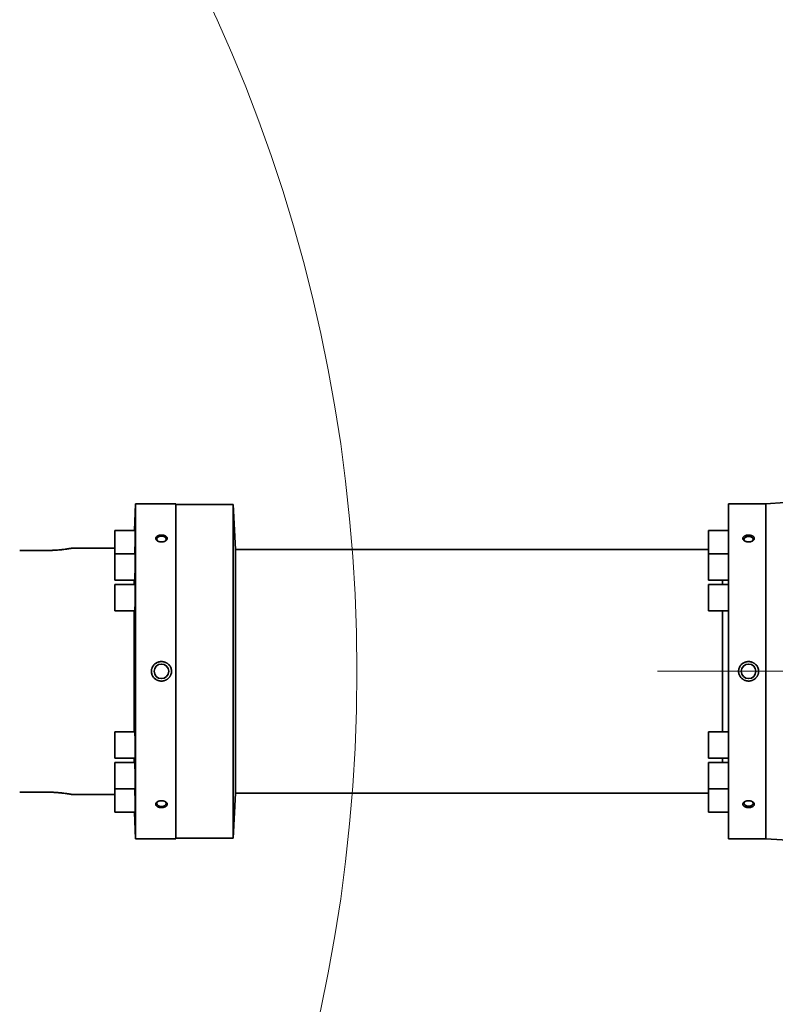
# Model space of a CAD drawing. Header units: millimetres. Extents: x 0 to 14900, y 0 to 10500.
# Tile 49 of 58: x 11774 to 12301, y 5514 to 6202. Entities that reach past the tile are written whole.
import ezdxf

# ---------------------------------------------------------------- set-up
doc = ezdxf.new("R2010")
doc.units = ezdxf.units.MM
doc.header["$LTSCALE"] = 25
doc.styles.add('SLDTEXTSTYLE0', font='TXT', dxfattribs={"width": 0.605})
doc.dimstyles.new('SLDDIMSTYLE1', dxfattribs={"dimtxt": 87.5, "dimasz": 87.5, "dimexe": 0, "dimexo": 0.0625, "dimgap": 21.875, "dimtad": 1, "dimdec": 4, "dimlfac": 25, "dimzin": 12, "dimdsep": 46, "dimtxsty": 'SLDTEXTSTYLE0', "dimsah": 1, "dimcen": 0.09, "dimadec": 1, "dimazin": 3, "dimtfac": 1, "dimtofl": 0, "dimtmove": 0, "dimatfit": 3, "dimfxl": 1, "dimfrac": 2, "dimtolj": 1, "dimtzin": 12, "dimarcsym": 0})
doc.dimstyles.new('SLDDIMSTYLE2', dxfattribs={"dimtxt": 87.5, "dimasz": 87.5, "dimexe": 0, "dimexo": 0.0625, "dimgap": 21.875, "dimtad": 1, "dimdec": 1, "dimrnd": 1e-09, "dimzin": 12, "dimdsep": 46, "dimtxsty": 'SLDTEXTSTYLE0', "dimsah": 1, "dimcen": 0, "dimadec": 0, "dimazin": 3, "dimtfac": 1, "dimtofl": 0, "dimtmove": 0, "dimatfit": 3, "dimfxl": 1, "dimfrac": 2, "dimtolj": 1, "dimtzin": 12, "dimarcsym": 0})

# ---------------------------------------------------------------- blocks, each defined once
blk = doc.blocks.new('_D_6')
at = {"color": 7, "linetype": 'Continuous', "lineweight": 0}
for p, q in [((7841.41, 6286.05), (7563.2, 6335.1)), ((12219.02, 5746.7), (14288.72, 5746.7))]:
    blk.add_line(p, q, dxfattribs=at)
at = {"color": 7, "linetype": 'Continuous', "lineweight": 18}
blk.add_arc((10900.22, 5746.7), 3351, 0, 170, dxfattribs=at)
for points in [[(7600.13, 6328.59), (7628.73, 6412.23), (7604.17, 6416.89)], [(14251.22, 5746.7), (14262.57, 5834.35), (14237.57, 5834.03)]]:
    blk.add_solid(points, dxfattribs=at)
at = {"color": 7, "linetype": 'Continuous', "lineweight": 18, "insert": (11078.26, 9208.14), "char_height": 87.5, "attachment_point": 1, "rotation": 355, "style": 'SLDTEXTSTYLE0'}
blk.add_mtext('170°', dxfattribs=at)
blk = doc.blocks.new('_D_7')
at = {"color": 7, "linetype": 'Continuous', "lineweight": 0}
for p, q in [((12219.02, 5746.7), (14288.59, 5746.7)), ((7841.41, 5207.35), (7563.33, 5158.31))]:
    blk.add_line(p, q, dxfattribs=at)
at = {"color": 7, "linetype": 'Continuous', "lineweight": 18}
blk.add_arc((10900.22, 5746.7), 3350.87, 190, 0, dxfattribs=at)
for points in [[(14251.09, 5746.7), (14237.45, 5659.37), (14262.44, 5659.04)], [(7600.26, 5164.82), (7604.29, 5076.53), (7628.86, 5081.19)]]:
    blk.add_solid(points, dxfattribs=at)
at = {"color": 7, "linetype": 'Continuous', "lineweight": 18, "insert": (11058.59, 2510.11), "char_height": 87.5, "attachment_point": 1, "rotation": 5, "style": 'SLDTEXTSTYLE0'}
blk.add_mtext('170°', dxfattribs=at)
blk = doc.blocks.new('_D_8')
at = {"color": 7, "linetype": 'Continuous', "lineweight": 0}
blk.add_line((12898.4, 8058.92), (10900.22, 5746.7), dxfattribs=at)
at = {"color": 7, "linetype": 'Continuous', "lineweight": 18}
blk.add_solid([(12898.4, 8058.92), (12831.73, 8000.89), (12850.65, 7984.55)], dxfattribs=at)
at = {"color": 7, "linetype": 'Continuous', "lineweight": 18, "insert": (11697.28, 6841.43), "char_height": 87.5, "attachment_point": 1, "rotation": 49.16701, "style": 'SLDTEXTSTYLE0'}
blk.add_mtext('R3056', dxfattribs=at)
blk = doc.blocks.new('_D_9')
at = {"color": 7, "linetype": 'Continuous', "lineweight": 0}
for q in [(12477.2, 6657.17), (10900.22, 5746.7)]:
    blk.add_line((11860.64, 6301.2), q, dxfattribs=at)
at = {"color": 7, "linetype": 'Continuous', "lineweight": 18}
blk.add_solid([(11860.64, 6301.2), (11942.67, 6334.12), (11930.17, 6355.77)], dxfattribs=at)
at = {"color": 7, "linetype": 'Continuous', "lineweight": 18, "insert": (12114.15, 6577.74), "char_height": 87.5, "attachment_point": 1, "rotation": 30, "style": 'SLDTEXTSTYLE0'}
blk.add_mtext('R1109', dxfattribs=at)

msp = doc.modelspace()

# ---------------------------------------------------------------- linework, layer by layer
at = {"color": 7, "linetype": 'Continuous', "lineweight": 35}
for p, q in [((11854.630937, 5863.6968502), (11853.9796862, 5845.0474667)), ((11882.7182389, 5863.6968502), (11854.630937, 5863.6968502)), ((11854.630937, 5629.6968502), (11854.630937, 5863.6968502)), ((11882.7182389, 5629.6968502), (11882.7182389, 5863.6968502)), ((11922.7182389, 5863.1968502), (11882.7182389, 5863.1968502)), ((11924.369084, 5831.6968502), (11922.7182389, 5863.1968502)), ((11922.7182389, 5863.1968502), (11922.7182389, 5746.6968502)), ((12294.7182389, 5863.6968502), (12268.7182389, 5863.6968502)), ((12268.7182389, 5629.6968502), (12268.7182389, 5863.6968502)), ((12308.0993858, 5864.5152762), (12294.7182389, 5863.6968502)), ((12294.7182389, 5863.6968502), (12294.7182389, 5629.6968502)), ((11854.4615713, 5845.0474667), (11840.130937, 5845.0474667)), ((11840.130937, 5845.0474667), (11840.130937, 5828.6788486)), ((12268.7182389, 5845.0474667), (12254.630937, 5845.0474667)), ((12254.630937, 5845.0474667), (12254.630937, 5828.6788486)), ((11840.130937, 5832.6968502), (11810.0728493, 5832.6968502)), ((12254.630937, 5831.6968502), (11924.369084, 5831.6968502)), ((11924.369084, 5661.6968502), (11924.369084, 5831.6968502)), ((11793.7182389, 5831.1408479), (11773.7182389, 5831.1408479)), ((11854.4615713, 5828.6788486), (11840.130937, 5828.6788486)), ((11840.130937, 5828.6788486), (11840.130937, 5810.3788486)), ((12268.7182389, 5828.6788486), (12254.630937, 5828.6788486)), ((12254.630937, 5828.6788486), (12254.630937, 5810.3788486)), ((11840.130937, 5810.3788486), (11853.9237241, 5810.3788486)), ((11854.4615713, 5807.3468502), (11840.130937, 5807.3468502)), ((11840.130937, 5807.3468502), (11840.130937, 5789.0468502)), ((11853.5483931, 5807.3468502), (11853.5483931, 5810.3788486)), ((12254.630937, 5810.3788486), (12268.7182389, 5810.3788486)), ((12268.7182389, 5807.3468502), (12254.630937, 5807.3468502)), ((12254.630937, 5807.3468502), (12254.630937, 5789.0468502)), ((12264.5309328, 5810.3788486), (12264.5309328, 5807.3468502)), ((12264.5408335, 5810.3788486), (12264.5408335, 5807.3468502)), ((11840.130937, 5789.0468502), (11853.9934356, 5789.0468502)), ((11853.5483931, 5704.3468502), (11853.5483931, 5789.0468502)), ((12254.630937, 5789.0468502), (12268.7182389, 5789.0468502)), ((12264.5309328, 5789.0468502), (12264.5309328, 5704.3468502)), ((12264.5408335, 5789.0468502), (12264.5408335, 5704.3468502)), ((11922.7182389, 5746.6968502), (11922.7182389, 5630.1968502)), ((11853.9938621, 5704.3468502), (11840.130937, 5704.3468502)), ((11840.130937, 5704.3468502), (11840.130937, 5686.0468502)), ((12268.7182389, 5704.3468502), (12254.630937, 5704.3468502)), ((12254.630937, 5704.3468502), (12254.630937, 5686.0468502)), ((11840.130937, 5686.0468502), (11854.4615713, 5686.0468502)), ((11853.9238006, 5683.0148517), (11840.130937, 5683.0148517)), ((11840.130937, 5683.0148517), (11840.130937, 5664.7148517)), ((11853.5483931, 5683.0148517), (11853.5483931, 5686.0468502)), ((12254.630937, 5686.0468502), (12268.7182389, 5686.0468502)), ((12268.7182389, 5683.0148517), (12254.630937, 5683.0148517)), ((12254.630937, 5683.0148517), (12254.630937, 5664.7148517)), ((12264.5309328, 5686.0468502), (12264.5309328, 5683.0148517)), ((12264.5408335, 5686.0468502), (12264.5408335, 5683.0148517)), ((11793.7182389, 5662.2528524), (11773.7182389, 5662.2528524)), ((11810.0728493, 5660.6968502), (11840.130937, 5660.6968502)), ((11840.130937, 5664.7148517), (11854.4615713, 5664.7148517)), ((11840.130937, 5664.7148517), (11840.130937, 5648.3462336)), ((11922.7182389, 5630.1968502), (11924.369084, 5661.6968502)), ((11924.369084, 5661.6968502), (12254.630937, 5661.6968502)), ((12254.630937, 5664.7148517), (12268.7182389, 5664.7148517)), ((12254.630937, 5664.7148517), (12254.630937, 5648.3462336)), ((11840.130937, 5648.3462336), (11854.4615713, 5648.3462336)), ((11853.9796862, 5648.3462336), (11854.630937, 5629.6968502)), ((12254.630937, 5648.3462336), (12268.7182389, 5648.3462336)), ((11854.630937, 5629.6968502), (11882.7182389, 5629.6968502)), ((11882.7182389, 5630.1968502), (11922.7182389, 5630.1968502)), ((12268.7182389, 5629.6968502), (12294.7182389, 5629.6968502)), ((12294.7182389, 5629.6968502), (12343.8986708, 5626.6888461))]:
    msp.add_line(p, q, dxfattribs=at)
at = {"color": 7, "linetype": 'Continuous', "lineweight": 35, "flags": 128}
for points in [[(11874.8985094, 5837.4351403), (11875.5646049, 5837.8912779), (11876.0141998, 5838.515242), (11876.1066262, 5839.1942669), (11875.8318682, 5839.8547698), (11875.2197002, 5840.425175), (11874.3364601, 5840.8436701), (11873.2778605, 5841.0649048), (11872.1586173, 5841.0649048), (11871.1000178, 5840.8436701), (11870.2167776, 5840.425175), (11869.6046096, 5839.8547698), (11869.3298516, 5839.1942669), (11869.422278, 5838.515242), (11869.8718729, 5837.8912779), (11870.5379684, 5837.4351403)], [(12280.6341568, 5837.406039), (12280.3271362, 5837.5841915), (12279.7419756, 5838.1294318), (12279.4793393, 5838.7607948), (12279.5676881, 5839.4098628), (12279.9974479, 5840.006299), (12280.7220476, 5840.4854705), (12281.6629656, 5840.7954514), (12282.7182389, 5840.9026506)], [(12282.7182389, 5840.9026506), (12283.7735122, 5840.7954514), (12284.7144302, 5840.4854705), (12285.43903, 5840.006299), (12285.8687898, 5839.4098628), (12285.9571385, 5838.7607948), (12285.6945022, 5838.1294318), (12285.1093416, 5837.5841915), (12284.9839186, 5837.5057232)], [(11870.5379684, 5655.95856), (11870.2167776, 5655.772185), (11869.6046096, 5655.2017799), (11869.3298516, 5654.541277), (11869.422278, 5653.8622521), (11869.8718729, 5653.238288), (11870.6299157, 5652.7370009), (11871.6142607, 5652.4127132), (11872.7182389, 5652.3005663)], [(11872.7182389, 5652.3005663), (11873.8222171, 5652.4127132), (11874.8065621, 5652.7370009), (11875.5646049, 5653.238288), (11876.0141998, 5653.8622521), (11876.1066262, 5654.541277), (11875.8318682, 5655.2017799), (11875.2197002, 5655.772185), (11875.0653556, 5655.8678394)], [(12280.6341568, 5655.9876613), (12280.3271362, 5655.8095088), (12279.7419756, 5655.2642686), (12279.4793393, 5654.6329055), (12279.5676881, 5653.9838375), (12279.9974479, 5653.3874013), (12280.7220476, 5652.9082299), (12281.6629656, 5652.5982489), (12282.7182389, 5652.4910497)], [(12282.7182389, 5652.4910497), (12283.7735122, 5652.5982489), (12284.7144302, 5652.9082299), (12285.43903, 5653.3874013), (12285.8687898, 5653.9838375), (12285.9571385, 5654.6329055), (12285.6945022, 5655.2642686), (12285.1093416, 5655.8095088), (12284.9575903, 5655.9033876)]]:
    msp.add_lwpolyline(points, dxfattribs=at)
at = {"color": 7, "linetype": 'Continuous', "lineweight": 35}
for centre in [(11872.7182389, 5746.6968502), (12282.7182389, 5746.6968502)]:
    msp.add_circle(centre, 5.1, dxfattribs=at)
at = {"color": 7, "linetype": 'Continuous', "lineweight": 18}
for radius in [3056, 1109]:
    msp.add_arc((10900.2182389, 5746.6968502), radius, 190, 170, dxfattribs=at)
at = {"color": 7, "linetype": 'Continuous', "lineweight": 35}
for points, knots in [([(11854.0343044, 5828.6788486), (11854.0362979, 5828.7144638), (11854.0466642, 5828.8996653), (11854.0749235, 5829.4592087), (11854.1107304, 5830.2282493), (11854.144466, 5831.0288645), (11854.1735295, 5831.7533481), (11854.2089524, 5832.6923627), (11854.2537996, 5833.9883464), (11854.2920138, 5835.2064329), (11854.3218618, 5836.236347), (11854.3430245, 5837.0088223), (11854.3692662, 5838.0246107), (11854.3925263, 5839.0159986), (11854.4122684, 5839.9575273), (11854.4252594, 5840.634611), (11854.4363211, 5841.2746776), (11854.4455496, 5841.8831986), (11854.4527338, 5842.4472393), (11854.4595647, 5843.1348014), (11854.4622904, 5843.723537), (11854.4608211, 5844.1978525), (11854.4565497, 5844.5924546), (11854.448326, 5844.8720247), (11854.4356226, 5845.0051205), (11854.4281773, 5845.0637734), (11854.4226316, 5845.0402823), (11854.421754, 5845.0365651)], [0, 0, 0, 0, 0.0079876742, 0.0415364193, 0.1094059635, 0.1440498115, 0.1691810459, 0.2199168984, 0.2801668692, 0.347459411, 0.3816162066, 0.416271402, 0.4498165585, 0.5176800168, 0.5523220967, 0.5858798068, 0.619672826, 0.6537371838, 0.6883608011, 0.7219030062, 0.7896687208, 0.8242758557, 0.8578103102, 0.9255600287, 0.9601585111, 0.9936955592, 1, 1, 1, 1]), ([(11869.6587346, 5841.0622803), (11869.5361032, 5840.9711148), (11869.289095, 5840.7874862), (11869.0017664, 5840.4606598), (11868.827744, 5840.1586997), (11868.738189, 5839.8958982), (11868.6801706, 5839.5972291), (11868.6978654, 5839.2581984), (11868.8396346, 5838.8305554), (11869.0592998, 5838.479407), (11869.394776, 5838.1280839), (11869.7083453, 5837.8864575), (11870.0268215, 5837.6945022), (11870.3721165, 5837.5181499), (11870.7528941, 5837.3683976), (11871.1598071, 5837.2492936), (11871.478288, 5837.175694), (11871.8058086, 5837.1190103), (11872.139758, 5837.0796472), (11872.4812996, 5837.0578404), (11872.8243425, 5837.0543921), (11873.1660054, 5837.0691787), (11873.5047988, 5837.1019324), (11873.8420598, 5837.1532728), (11874.1707354, 5837.2225926), (11874.4869812, 5837.3086721), (11874.789189, 5837.4105766), (11875.0797867, 5837.5294216), (11875.3515114, 5837.6626271), (11875.6023584, 5837.8085896), (11875.8307915, 5837.9655922), (11876.0392882, 5838.1356858), (11876.2814041, 5838.3727445), (11876.472968, 5838.6261128), (11876.6096819, 5838.8888551), (11876.7083403, 5839.1551018), (11876.7509637, 5839.425494), (11876.7374771, 5839.6932164), (11876.6865573, 5839.9575527), (11876.5805442, 5840.2152514), (11876.4230159, 5840.4598821), (11876.2073943, 5840.7248267), (11875.8947544, 5840.9967952), (11875.4371437, 5841.2782718), (11875.0410582, 5841.4591481), (11874.6578467, 5841.5927665), (11874.354824, 5841.6791364), (11874.0398323, 5841.7505373), (11873.7155668, 5841.8064985), (11873.3809444, 5841.8469513), (11873.0411593, 5841.8709232), (11872.699039, 5841.8782763), (11872.3573423, 5841.8690842), (11872.0145227, 5841.842979), (11871.6776478, 5841.8001024), (11871.3494977, 5841.7410212), (11871.0314558, 5841.6661879), (11870.7215464, 5841.5746882), (11870.3783951, 5841.4497522), (11870.0117138, 5841.2846614), (11869.7767986, 5841.136662), (11869.6587346, 5841.0622803)], [0, 0, 0, 0, 0.0235173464, 0.047369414, 0.0736653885, 0.0869804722, 0.1005197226, 0.1330456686, 0.1529917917, 0.1854245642, 0.2053034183, 0.2314364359, 0.2446608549, 0.258094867, 0.2846121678, 0.2980662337, 0.3117099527, 0.325136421, 0.3386553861, 0.3523171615, 0.3661743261, 0.3796702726, 0.3932597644, 0.4071449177, 0.4211325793, 0.4346679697, 0.4482992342, 0.4620799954, 0.4760663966, 0.489464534, 0.5029585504, 0.5166023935, 0.5304524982, 0.5568906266, 0.5703159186, 0.583943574, 0.6100103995, 0.6232079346, 0.6366249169, 0.6625461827, 0.6756786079, 0.6889524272, 0.721543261, 0.741514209, 0.7679183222, 0.7812796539, 0.7948525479, 0.8082215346, 0.8216823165, 0.8352846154, 0.8490803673, 0.8626006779, 0.8762149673, 0.8899748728, 0.9039344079, 0.9174378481, 0.9310358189, 0.9449335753, 0.95893569, 0.9793618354, 1, 1, 1, 1]), ([(12279.6775223, 5841.0528429), (12279.8120283, 5841.1366864), (12280.082906, 5841.3055365), (12280.5838751, 5841.5176319), (12281.0575557, 5841.661345), (12281.478012, 5841.7513813), (12281.8042071, 5841.803679), (12282.1370437, 5841.8399106), (12282.4738002, 5841.8599629), (12282.8158822, 5841.8636239), (12283.213408, 5841.8482953), (12283.663647, 5841.8030014), (12284.1013863, 5841.7248622), (12284.4695234, 5841.6329463), (12284.7712574, 5841.5390051), (12285.0567361, 5841.4309865), (12285.3284982, 5841.3074625), (12285.6614033, 5841.1265892), (12285.9528624, 5840.9209787), (12286.1957103, 5840.69565), (12286.4031585, 5840.4596439), (12286.5582522, 5840.2084851), (12286.6578809, 5839.9483964), (12286.7271707, 5839.652302), (12286.7226127, 5839.3152047), (12286.6073218, 5838.9211226), (12286.4500113, 5838.6328973), (12286.2607901, 5838.3899444), (12286.0386345, 5838.1561431), (12285.7697507, 5837.9391608), (12285.460537, 5837.7442025), (12285.1241557, 5837.5643537), (12284.751607, 5837.4103685), (12284.3520446, 5837.2863878), (12284.0385956, 5837.2087914), (12283.7155499, 5837.1478262), (12283.3854888, 5837.1039353), (12283.0472545, 5837.0773403), (12282.6502335, 5837.0675192), (12282.1951422, 5837.0865545), (12281.7462223, 5837.1417867), (12281.3635896, 5837.2162592), (12281.0462142, 5837.2971435), (12280.7421312, 5837.3939889), (12280.448945, 5837.5078503), (12280.1739017, 5837.6362995), (12279.9190557, 5837.7777853), (12279.686007, 5837.9306346), (12279.4722688, 5838.0968187), (12279.2225006, 5838.3292006), (12279.0223275, 5838.5786155), (12278.8763027, 5838.8382196), (12278.7679912, 5839.1018549), (12278.7152246, 5839.3704365), (12278.7183539, 5839.6371569), (12278.7588129, 5839.90095), (12278.8543378, 5840.1588379), (12279.0013312, 5840.4044448), (12279.1593451, 5840.6099645), (12279.375607, 5840.8319399), (12279.5765722, 5840.9789805), (12279.6775223, 5841.0528429)], [0, 0, 0, 0, 0.0235131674, 0.0473524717, 0.0739982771, 0.087518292, 0.1012297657, 0.1146933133, 0.1282498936, 0.1419502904, 0.1558475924, 0.1761749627, 0.1968282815, 0.210826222, 0.2243366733, 0.2379431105, 0.2516993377, 0.265661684, 0.2924305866, 0.3060242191, 0.3198235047, 0.346178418, 0.3595238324, 0.373094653, 0.4056444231, 0.4256058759, 0.4515358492, 0.4646718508, 0.4779484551, 0.5040599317, 0.51727356, 0.5306967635, 0.557183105, 0.5706214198, 0.5842490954, 0.5976619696, 0.6111671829, 0.6248149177, 0.6386576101, 0.6589632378, 0.6795927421, 0.693572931, 0.7071110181, 0.720744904, 0.7345281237, 0.7485167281, 0.7619261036, 0.775431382, 0.7890865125, 0.8029479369, 0.8294164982, 0.842857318, 0.8565008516, 0.8825914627, 0.8958012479, 0.9092310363, 0.9351573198, 0.9482925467, 0.9615694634, 0.9806953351, 1, 1, 1, 1]), ([(11810.0728493, 5832.6945444), (11810.0763449, 5832.6952027), (11810.0915154, 5832.6980596), (11810.0006761, 5832.6809372), (11809.7354548, 5832.631424), (11809.2415745, 5832.5408439), (11808.5431704, 5832.4189199), (11807.9169067, 5832.3136732), (11807.1974363, 5832.198183), (11806.378649, 5832.0738678), (11805.1661498, 5831.9016964), (11803.7816448, 5831.7268899), (11802.2566681, 5831.564416), (11800.8450804, 5831.4334308), (11799.0863462, 5831.3013374), (11797.2969226, 5831.2104695), (11795.480212, 5831.1526281), (11794.3934795, 5831.1453624), (11793.7182389, 5831.1408479)], [0, 0, 0, 0, 0.0162002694, 0.0703087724, 0.1219574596, 0.2262960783, 0.2795625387, 0.3315361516, 0.3838632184, 0.4367324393, 0.4903409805, 0.5965224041, 0.6504069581, 0.705067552, 0.7851297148, 0.873191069, 0.9212073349, 1, 1, 1, 1]), ([(11853.9237241, 5810.3809168), (11853.9241594, 5810.3802353), (11853.9310122, 5810.3695065), (11853.9529934, 5810.4260402), (11853.9837643, 5810.592882), (11854.0168509, 5810.8987783), (11854.0509961, 5811.2842327), (11854.0864838, 5811.7894485), (11854.1201468, 5812.3641344), (11854.1493276, 5812.909771), (11854.185142, 5813.6537797), (11854.2309625, 5814.7483383), (11854.2705018, 5815.8441), (11854.3017279, 5816.8138406), (11854.3240533, 5817.5630732), (11854.3519935, 5818.5772159), (11854.3771659, 5819.610653), (11854.3989894, 5820.6373397), (11854.4136173, 5821.3992918), (11854.4263716, 5822.1438209), (11854.4373662, 5822.8775848), (11854.4463586, 5823.5855663), (11854.4556389, 5824.488041), (11854.4608713, 5825.3252545), (11854.4619032, 5826.0752687), (11854.460154, 5826.7631431), (11854.4542534, 5827.3521862), (11854.4442885, 5827.8269442), (11854.4316498, 5828.2220807), (11854.4152678, 5828.5021835), (11854.3948984, 5828.6360144), (11854.3832305, 5828.6949632), (11854.3756358, 5828.671414), (11854.3743951, 5828.6675668)], [0, 0, 0, 0, 0.0017970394, 0.0282911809, 0.0818167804, 0.1091505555, 0.1356383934, 0.1892235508, 0.2165758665, 0.2364194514, 0.2764803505, 0.324053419, 0.3771922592, 0.4041647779, 0.431530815, 0.458021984, 0.5116148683, 0.5389722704, 0.5654737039, 0.5921609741, 0.6190625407, 0.6464058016, 0.6728941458, 0.7264089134, 0.7537383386, 0.7802189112, 0.8337177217, 0.8610386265, 0.8875193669, 0.9410182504, 0.968338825, 0.9948276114, 1, 1, 1, 1]), ([(11853.9934356, 5789.0486716), (11853.9938996, 5789.0480784), (11854.0100896, 5789.0273812), (11854.036285, 5789.1222272), (11854.0712457, 5789.3355234), (11854.0980449, 5789.5649046), (11854.1249542, 5789.8536446), (11854.1517643, 5790.1997833), (11854.178694, 5790.6066506), (11854.209574, 5791.143282), (11854.2450663, 5791.8633634), (11854.2778208, 5792.6550901), (11854.3049531, 5793.4043182), (11854.3261136, 5794.0482265), (11854.3468407, 5794.7470187), (11854.3663616, 5795.4781347), (11854.390174, 5796.4739346), (11854.4107129, 5797.499215), (11854.4275762, 5798.5287505), (11854.44189, 5799.555067), (11854.4523021, 5800.5672885), (11854.4586267, 5801.5405579), (11854.4621719, 5802.4818229), (11854.4615456, 5803.3669724), (11854.4567853, 5804.1744385), (11854.4492619, 5804.9249207), (11854.4376608, 5805.5834994), (11854.4222439, 5806.1345597), (11854.4043152, 5806.6096838), (11854.3828044, 5806.9694447), (11854.3580402, 5807.1981592), (11854.3368682, 5807.3287274), (11854.3203153, 5807.3206194), (11854.3114011, 5807.316253)], [0, 0, 0, 0, 0.0015683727, 0.0547213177, 0.081627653, 0.1089748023, 0.1354709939, 0.1621524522, 0.1891208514, 0.2164823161, 0.2563076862, 0.3000995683, 0.3239698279, 0.3504623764, 0.3771403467, 0.4041055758, 0.4314643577, 0.4846107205, 0.5115143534, 0.5388597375, 0.5919906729, 0.618868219, 0.6461992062, 0.6993114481, 0.7261793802, 0.7535003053, 0.8066090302, 0.8334750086, 0.860793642, 0.913915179, 0.9407875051, 0.9681123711, 1, 1, 1, 1]), ([(11879.7182389, 5746.6968502), (11879.7154417, 5746.8384203), (11879.7053903, 5747.3471429), (11879.5698898, 5748.2257268), (11879.2249556, 5749.2862393), (11878.7026877, 5750.2822096), (11878.0237222, 5751.1799244), (11877.3358694, 5751.8318198), (11876.7235615, 5752.2842643), (11876.2326409, 5752.5880788), (11875.7160834, 5752.851847), (11875.1758885, 5753.0742203), (11874.612785, 5753.2534606), (11874.0338394, 5753.385975), (11873.4456857, 5753.4702598), (11872.8494839, 5753.5061049), (11872.2453015, 5753.4920063), (11871.6441229, 5753.4268707), (11871.0530345, 5753.3120677), (11870.4731425, 5753.1483763), (11869.9023317, 5752.9335615), (11869.2558768, 5752.6241839), (11868.5538185, 5752.1888436), (11867.8132618, 5751.580542), (11867.1385959, 5750.8449892), (11866.5432133, 5749.9601808), (11866.1579226, 5749.1215672), (11865.9288883, 5748.3868172), (11865.807287, 5747.8240731), (11865.7320594, 5747.2583407), (11865.7228568, 5746.8844639), (11865.7182389, 5746.6968502)], [0, 0, 0, 0, 0.0195979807, 0.0704239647, 0.1223438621, 0.1733529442, 0.2254215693, 0.2775353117, 0.3039676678, 0.3307622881, 0.3573898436, 0.3841960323, 0.4115602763, 0.4391153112, 0.4663270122, 0.4937245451, 0.5217070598, 0.5498914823, 0.5773369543, 0.6049740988, 0.633219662, 0.6616773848, 0.7040992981, 0.7472733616, 0.7940152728, 0.8418202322, 0.8944159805, 0.9211312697, 0.9482577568, 0.9740354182, 1, 1, 1, 1]), ([(12289.7182389, 5746.6968502), (12289.7154786, 5746.8384357), (12289.7073637, 5747.2546709), (12289.5915581, 5748.1332763), (12289.2679997, 5749.2044478), (12288.7026967, 5750.2821199), (12288.0237197, 5751.1799492), (12287.3358697, 5751.8318167), (12286.7235614, 5752.2842649), (12286.2326409, 5752.5880786), (12285.7160834, 5752.8518471), (12285.1758885, 5753.0742203), (12284.612785, 5753.2534606), (12284.0338394, 5753.385975), (12283.4456857, 5753.4702598), (12282.8494839, 5753.5061049), (12282.2453015, 5753.4920063), (12281.6441229, 5753.4268707), (12281.0530345, 5753.3120677), (12280.4731425, 5753.1483763), (12279.9023317, 5752.9335615), (12279.2558768, 5752.6241839), (12278.5538185, 5752.1888436), (12277.8132618, 5751.580542), (12277.1385959, 5750.8449892), (12276.5432133, 5749.9601808), (12276.1579226, 5749.1215672), (12275.9288883, 5748.3868172), (12275.807287, 5747.8240731), (12275.7320594, 5747.2583407), (12275.7228568, 5746.8844639), (12275.7182389, 5746.6968502)], [0, 0, 0, 0, 0.0195984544, 0.0576158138, 0.1223226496, 0.1733329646, 0.2254028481, 0.2775178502, 0.3039508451, 0.330746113, 0.3573743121, 0.3841811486, 0.411546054, 0.4391017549, 0.4663141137, 0.4937123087, 0.5216954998, 0.5498806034, 0.5773267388, 0.6049645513, 0.6332107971, 0.6616692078, 0.7040921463, 0.7472672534, 0.7940102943, 0.8418164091, 0.8944134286, 0.9211293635, 0.9482565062, 0.9740347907, 1, 1, 1, 1]), ([(11865.7182389, 5746.6968502), (11865.7228822, 5746.509138), (11865.7322029, 5746.1323298), (11865.8304092, 5745.3955932), (11866.0634778, 5744.4908621), (11866.4819732, 5743.5571374), (11866.98401, 5742.7671462), (11867.4614422, 5742.1878362), (11867.9998053, 5741.6566732), (11868.5962969, 5741.1782621), (11869.2509782, 5740.7739703), (11869.8613656, 5740.4787038), (11870.4069859, 5740.2680757), (11870.9718822, 5740.1015783), (11871.5553215, 5739.980869), (11872.1490457, 5739.908993), (11872.7461636, 5739.8866151), (11873.3454785, 5739.9136716), (11873.9475177, 5739.9917175), (11874.5401194, 5740.120552), (11875.1163119, 5740.297809), (11875.6751406, 5740.5223682), (11876.2194042, 5740.7970383), (11876.7345109, 5741.1159973), (11877.2148246, 5741.4738316), (11877.6602865, 5741.8684513), (11878.0751567, 5742.3055728), (11878.4458667, 5742.7727903), (11878.7694446, 5743.2625072), (11879.0471152, 5743.7722016), (11879.282711, 5744.310992), (11879.5532625, 5745.1206313), (11879.7015133, 5745.9275269), (11879.7148578, 5746.5413291), (11879.7182389, 5746.6968502)], [0, 0, 0, 0, 0.02597422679, 0.05213994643, 0.1027166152, 0.15473380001, 0.19308823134, 0.23203116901, 0.25839802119, 0.29771724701, 0.33763618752, 0.36466222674, 0.39149878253, 0.41851622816, 0.44610003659, 0.47387802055, 0.50120389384, 0.52871765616, 0.55682443, 0.58513654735, 0.61256420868, 0.64018481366, 0.66841941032, 0.69686875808, 0.72396778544, 0.75126143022, 0.77917805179, 0.80731400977, 0.83373946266, 0.86035636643, 0.8875857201, 0.91503026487, 0.97847094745, 1, 1, 1, 1]), ([(12275.7182389, 5746.6968502), (12275.7368767, 5746.3200448), (12275.7736101, 5745.5773961), (12276.0661979, 5744.4909645), (12276.4814507, 5743.5571158), (12276.984127, 5742.7671558), (12277.4614505, 5742.1878192), (12278.0669226, 5741.5904193), (12278.6746158, 5741.1231493), (12279.3360317, 5740.732847), (12279.8613822, 5740.4786904), (12280.4069815, 5740.2680793), (12280.9718834, 5740.1015774), (12281.5553212, 5739.9808693), (12282.1490458, 5739.908993), (12282.7461636, 5739.8866151), (12283.3454786, 5739.9136716), (12283.9475177, 5739.9917175), (12284.5401194, 5740.120552), (12285.1163119, 5740.297809), (12285.6751406, 5740.5223682), (12286.2194042, 5740.7970383), (12286.734511, 5741.1159973), (12287.2148245, 5741.4738315), (12287.6602867, 5741.8684514), (12288.0751558, 5742.3055725), (12288.44587, 5742.7727914), (12288.7694332, 5743.2625033), (12289.0471587, 5743.7722165), (12289.2825437, 5744.3109347), (12289.4809779, 5744.9025419), (12289.6283258, 5745.5439837), (12289.7068732, 5746.1549797), (12289.7149761, 5746.541291), (12289.7182389, 5746.6968502)], [0, 0, 0, 0, 0.0520909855, 0.1026665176, 0.1546825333, 0.1930361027, 0.2319781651, 0.2583444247, 0.3107240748, 0.3375650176, 0.3645904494, 0.3914264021, 0.4184432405, 0.446026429, 0.4738037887, 0.5011290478, 0.5286421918, 0.556748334, 0.585059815, 0.6124868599, 0.6401068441, 0.6683408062, 0.6967895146, 0.7238879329, 0.7511809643, 0.7790969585, 0.8072322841, 0.8336571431, 0.8602734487, 0.8875021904, 0.9149461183, 0.9465365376, 0.9784714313, 1, 1, 1, 1]), ([(11854.3119563, 5686.048567), (11854.3123732, 5686.0479989), (11854.3203083, 5686.0371867), (11854.3347086, 5686.0763232), (11854.3549757, 5686.1698932), (11854.3738398, 5686.3363407), (11854.3910883, 5686.5642488), (11854.4117462, 5686.9497948), (11854.4289047, 5687.4542571), (11854.4421583, 5688.0664385), (11854.4527698, 5688.7459383), (11854.4593686, 5689.5205859), (11854.461778, 5690.3718431), (11854.4614057, 5691.2685652), (11854.456877, 5692.2258231), (11854.4482414, 5693.220157), (11854.4369268, 5694.233058), (11854.4216758, 5695.2651609), (11854.4027644, 5696.2907098), (11854.3815153, 5697.3058957), (11854.3569092, 5698.2968252), (11854.3294407, 5699.2383109), (11854.3002073, 5700.1416146), (11854.2685411, 5700.979907), (11854.235143, 5701.7312551), (11854.2093529, 5702.2485098), (11854.1831493, 5702.7135809), (11854.1562842, 5703.1300462), (11854.1314942, 5703.4588317), (11854.1017181, 5703.7971912), (11854.0660451, 5704.1065239), (11854.0269446, 5704.3276135), (11854.0035118, 5704.3196307), (11853.9938621, 5704.3163433)], [0, 0, 0, 0, 0.00147047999, 0.02798620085, 0.05468785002, 0.08160391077, 0.10896191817, 0.13546427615, 0.18900752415, 0.21635176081, 0.24284664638, 0.2963566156, 0.32368667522, 0.35017293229, 0.40366523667, 0.43098590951, 0.45747129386, 0.51096157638, 0.53828083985, 0.56477339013, 0.61827795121, 0.64560424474, 0.67210958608, 0.72563992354, 0.75297933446, 0.77949254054, 0.80619141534, 0.83310431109, 0.8604582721, 0.88034112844, 0.92213565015, 0.96793509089, 1, 1, 1, 1]), ([(11854.374609, 5664.7168139), (11854.3750012, 5664.7161667), (11854.3815243, 5664.7053999), (11854.3983045, 5664.7618228), (11854.417901, 5664.9284811), (11854.4333963, 5665.2345582), (11854.4463685, 5665.6200125), (11854.4553943, 5666.1250977), (11854.4602677, 5666.7374608), (11854.4623685, 5667.4171889), (11854.4603136, 5668.1919577), (11854.4541017, 5669.0432669), (11854.4451671, 5669.9400678), (11854.4322159, 5670.8973633), (11854.415474, 5671.8917049), (11854.3962982, 5672.9046838), (11854.3736059, 5673.936857), (11854.3478443, 5674.9624584), (11854.3201712, 5675.9777416), (11854.2898307, 5676.96878), (11854.2574819, 5677.910183), (11854.2323349, 5678.5877477), (11854.2066225, 5679.2285835), (11854.1800932, 5679.8379843), (11854.1444234, 5680.5890549), (11854.1083038, 5681.248789), (11854.0726571, 5681.8007448), (11854.0483973, 5682.1297218), (11854.0198978, 5682.4665989), (11853.9865528, 5682.7831791), (11853.9538387, 5682.9626955), (11853.9328839, 5683.0208494), (11853.9251034, 5683.0113094), (11853.9238006, 5683.009712)], [0, 0, 0, 0, 0.0016952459, 0.0282012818, 0.0817519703, 0.1091000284, 0.1355981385, 0.1891146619, 0.2164481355, 0.2429362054, 0.2964322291, 0.3237548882, 0.3502402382, 0.4037305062, 0.4310498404, 0.4575406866, 0.5110418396, 0.5383664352, 0.5648691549, 0.6183941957, 0.64573089, 0.6722417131, 0.6989381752, 0.7258486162, 0.7532000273, 0.806334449, 0.8333044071, 0.860667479, 0.8805514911, 0.9223486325, 0.9681513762, 0.9946672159, 1, 1, 1, 1]), ([(11810.0728493, 5660.6991559), (11810.0763449, 5660.6984976), (11810.0915154, 5660.6956408), (11810.0006772, 5660.7127629), (11809.7354493, 5660.7622772), (11809.2416094, 5660.8528507), (11808.542959, 5660.9748167), (11807.7072413, 5661.1152624), (11806.6760621, 5661.2776011), (11805.1662152, 5661.4919934), (11803.7816698, 5661.6668155), (11802.2566065, 5661.829278), (11800.6480866, 5661.9786142), (11798.9252966, 5662.1019993), (11797.1332978, 5662.1882785), (11795.8736292, 5662.2282798), (11794.7316134, 5662.2493617), (11794.0564725, 5662.2516873), (11793.7182389, 5662.2528524)], [0, 0, 0, 0, 0.0162014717, 0.0703139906, 0.1219665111, 0.2263128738, 0.2795832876, 0.3316060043, 0.4366753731, 0.490287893, 0.5964771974, 0.6503657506, 0.7050304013, 0.8114674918, 0.8661080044, 0.9211627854, 0.9605039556, 1, 1, 1, 1]), ([(11854.4219941, 5648.3484412), (11854.4223134, 5648.3477145), (11854.4270289, 5648.3369828), (11854.4381152, 5648.393821), (11854.4498473, 5648.5612913), (11854.4571083, 5648.8678537), (11854.461684, 5649.2537897), (11854.4621043, 5649.7592496), (11854.458342, 5650.3718954), (11854.4518242, 5651.0518991), (11854.4412277, 5651.8268827), (11854.4267279, 5652.6783528), (11854.4097096, 5653.5753634), (11854.3890329, 5654.5328508), (11854.3650968, 5655.5273584), (11854.3391132, 5656.5405604), (11854.3102456, 5657.5729448), (11854.2791038, 5658.5986666), (11854.2466092, 5659.6140963), (11854.2123288, 5660.6054216), (11854.1683309, 5661.7800996), (11854.1322881, 5662.6670492), (11854.0964213, 5663.472653), (11854.0660517, 5664.119688), (11854.0454666, 5664.4975297), (11854.0336267, 5664.7148517)], [0, 0, 0, 0, 0.0024347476, 0.035960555, 0.10367051, 0.1382533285, 0.1717648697, 0.2394457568, 0.2740133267, 0.3075191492, 0.3751881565, 0.4097491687, 0.4432597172, 0.5109379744, 0.5455032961, 0.5790274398, 0.6467329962, 0.6813120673, 0.7148464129, 0.7825954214, 0.8171929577, 0.884468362, 0.9185238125, 0.9531376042, 1, 1, 1, 1]), ([(11869.558969, 5652.4020797), (11869.6887385, 5652.3145113), (11869.9500871, 5652.1381535), (11870.4397347, 5651.9133863), (11870.9061174, 5651.758266), (11871.3221304, 5651.6584213), (11871.6460929, 5651.5985748), (11871.9778509, 5651.5546999), (11872.3146926, 5651.5269722), (11872.6579528, 5651.5155683), (11873.0013389, 5651.5210449), (11873.3419687, 5651.5432028), (11873.6783694, 5651.5817756), (11874.0119643, 5651.6374476), (11874.3355845, 5651.7095569), (11874.6454672, 5651.7969852), (11874.940079, 5651.8989463), (11875.2218994, 5652.016751), (11875.4837456, 5652.147965), (11875.7237369, 5652.2912054), (11875.9404772, 5652.4449717), (11876.1363766, 5652.6115169), (11876.3610803, 5652.843893), (11876.5340025, 5653.0927461), (11876.6514977, 5653.3518969), (11876.7406411, 5653.6478459), (11876.7578937, 5653.9867109), (11876.6670427, 5654.3853274), (11876.4956809, 5654.7441737), (11876.1832757, 5655.1416474), (11875.7849839, 5655.4747267), (11875.3065603, 5655.7622154), (11874.8969153, 5655.9458918), (11874.503461, 5656.0799413), (11874.1937626, 5656.1653859), (11873.8731959, 5656.234468), (11873.5445012, 5656.2866203), (11873.2065695, 5656.3216381), (11872.8647965, 5656.3385151), (11872.5220329, 5656.3371498), (11872.1810428, 5656.3177087), (11871.8401762, 5656.2797629), (11871.4515367, 5656.2144972), (11871.0214819, 5656.1105891), (11870.6153532, 5655.9733089), (11870.2831268, 5655.830408), (11870.0176163, 5655.6941713), (11869.7732251, 5655.5458641), (11869.547395, 5655.3836046), (11869.2809643, 5655.1554159), (11869.0633027, 5654.908739), (11868.8994569, 5654.6503755), (11868.7733512, 5654.3870678), (11868.7028285, 5654.1174267), (11868.6886928, 5653.8483498), (11868.7123178, 5653.581508), (11868.7916816, 5653.3194176), (11868.923556, 5653.0686241), (11869.0688619, 5652.8583511), (11869.271213, 5652.6305329), (11869.4627546, 5652.4784656), (11869.558969, 5652.4020797)], [0, 0, 0, 0, 0.023529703, 0.0473875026, 0.0739840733, 0.0874788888, 0.1011645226, 0.1146119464, 0.1281521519, 0.1418356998, 0.1557154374, 0.1692173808, 0.1828130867, 0.1967053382, 0.210700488, 0.2242245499, 0.2378445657, 0.2516142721, 0.2655899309, 0.2789628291, 0.2924314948, 0.3060498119, 0.3198741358, 0.3462788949, 0.3596497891, 0.3732469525, 0.4058307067, 0.4258142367, 0.4517355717, 0.4781170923, 0.5107542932, 0.530753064, 0.5572124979, 0.5706018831, 0.5842034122, 0.5975966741, 0.6110820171, 0.6247094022, 0.6385310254, 0.6520626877, 0.6656885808, 0.6794605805, 0.6934329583, 0.7137518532, 0.7343996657, 0.7483967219, 0.7618279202, 0.7753551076, 0.7890322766, 0.8029159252, 0.8294366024, 0.8429040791, 0.8565749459, 0.8827019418, 0.8959305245, 0.9093800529, 0.9353092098, 0.9484463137, 0.9617255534, 0.9807741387, 1, 1, 1, 1]), ([(12279.5758472, 5652.4129786), (12279.4601755, 5652.5066435), (12279.2271772, 5652.6953135), (12278.9641805, 5653.0273647), (12278.8120183, 5653.3317648), (12278.7409181, 5653.5949238), (12278.703335, 5653.8930825), (12278.7433106, 5654.2295415), (12278.911957, 5654.6512785), (12279.1527773, 5654.9951431), (12279.5086614, 5655.3365179), (12279.8357679, 5655.569278), (12280.1646788, 5655.7524843), (12280.5192978, 5655.9194714), (12280.907544, 5656.0590373), (12281.3198968, 5656.1673804), (12281.6413457, 5656.2326003), (12281.9706638, 5656.2807197), (12282.3052257, 5656.3114153), (12282.6462444, 5656.324434), (12282.9874781, 5656.3191344), (12283.3260612, 5656.2957387), (12283.6605288, 5656.2545771), (12283.9922953, 5656.1949918), (12284.3142453, 5656.1177996), (12284.6226342, 5656.0243386), (12284.9159329, 5655.9156035), (12285.1966014, 5655.7903872), (12285.4575021, 5655.6514788), (12285.6967572, 5655.5005364), (12285.9129684, 5655.3393146), (12286.1085314, 5655.1656699), (12286.3330765, 5654.9248417), (12286.5062408, 5654.6693253), (12286.6243627, 5654.4059648), (12286.7144893, 5654.1073053), (12286.7333553, 5653.7695184), (12286.6450614, 5653.3778263), (12286.5073465, 5653.0932135), (12286.3346142, 5652.8543901), (12286.1284015, 5652.6252141), (12285.8743979, 5652.4130768), (12285.5787198, 5652.2223921), (12285.254989, 5652.0461852), (12284.893505, 5651.8943893), (12284.5031725, 5651.770394), (12284.1956468, 5651.691485), (12283.8774317, 5651.6277789), (12283.551069, 5651.5796401), (12283.2154487, 5651.547166), (12282.8759259, 5651.5312229), (12282.5353339, 5651.531877), (12282.1964163, 5651.5489845), (12281.8575455, 5651.5829619), (12281.5258816, 5651.6334958), (12281.2033606, 5651.7001063), (12280.8929226, 5651.7820302), (12280.5917324, 5651.8803607), (12280.2610865, 5652.0122012), (12279.9096639, 5652.1844978), (12279.6874997, 5652.336558), (12279.5758472, 5652.4129786)], [0, 0, 0, 0, 0.023533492, 0.0474036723, 0.0736524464, 0.0869433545, 0.1004575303, 0.1329567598, 0.1528852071, 0.185338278, 0.2052286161, 0.231406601, 0.2446536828, 0.258110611, 0.2846801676, 0.2981609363, 0.3118319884, 0.3252770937, 0.3388149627, 0.3524961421, 0.3663734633, 0.3798734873, 0.3934672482, 0.4073574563, 0.4213505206, 0.4348739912, 0.448493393, 0.4622624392, 0.4762373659, 0.4896114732, 0.5030813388, 0.5167008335, 0.5305262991, 0.5569365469, 0.5703102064, 0.5839101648, 0.6165019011, 0.6364903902, 0.6624162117, 0.6755505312, 0.6888258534, 0.7148991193, 0.7280935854, 0.7414975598, 0.7679309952, 0.7813423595, 0.7949425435, 0.808333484, 0.82181649, 0.8354415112, 0.8492607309, 0.862790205, 0.8764138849, 0.890183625, 0.9041536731, 0.9176500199, 0.9313414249, 0.9451322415, 0.9591280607, 0.9794590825, 1, 1, 1, 1])]:
    msp.add_open_spline(points, degree=3, knots=knots, dxfattribs=at)

# ---------------------------------------------------------------- dimensions: what is measured, and where the dimension line sits
at = {"color": 7, "linetype": 'Continuous', "lineweight": 18}
for base, line1, line2, picture, middle in [((11192.2769199, 9084.9428489), ((12169.0171131, 5746.6968502), (9631.4193648, 5746.6968502)), ((9808.0664408, 5939.2726792), (7890.6457457, 6277.3656811)), '_D_6', (11192.2769199, 9084.9428489)), ((11192.2656691, 2408.5794481), ((9808.0664408, 5554.1210211), (7890.6457457, 5216.0280192)), ((9631.4193648, 5746.6968502), (12169.0171131, 5746.6968502)), '_D_7', (11192.2656691, 2408.5794481))]:
    dim = msp.add_angular_dim_2l(base=base, line1=line1, line2=line2, dimstyle='SLDDIMSTYLE1', dxfattribs=at)
    dim.commit()
    dim.dimension.update_dxf_attribs({"geometry": picture, "text_midpoint": middle, "dimtype": 162})
for mpoint, picture, middle in [((12898.4034472, 8058.9234552), '_D_8', (11899.3110931, 6902.8104027)), ((11860.6404117, 6301.1968502), '_D_9', (12325.0445878, 6569.3208319))]:
    dim = msp.add_radius_dim(center=(10900.2182389, 5746.6968502), mpoint=mpoint, dimstyle='SLDDIMSTYLE2', dxfattribs=at)
    dim.commit()
    dim.dimension.update_dxf_attribs({"geometry": picture, "text_midpoint": middle, "dimtype": 164})

doc.saveas('drawing.dxf')
